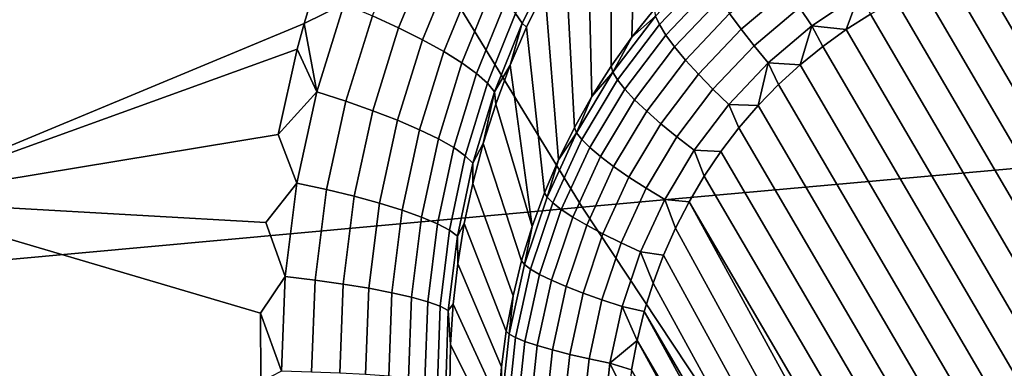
# Model space of a CAD drawing. Header units: metres. Extents: x -240 to 45, y -77 to 27.
# Tile 100 of 256: x -211.355 to -210.121, y -11.275 to -10.837. Entities that reach past the tile are written whole.
import ezdxf

# ---------------------------------------------------------------- set-up
doc = ezdxf.new("R2010")
doc.units = ezdxf.units.M
doc.layers.add('solid_102011X2', color=7, linetype='CONTINUOUS')

msp = doc.modelspace()

# ---------------------------------------------------------------- linework, layer by layer
at = {"layer": 'solid_102011X2'}
for points in [[(-209.542786, -10.386547, 312.645905), (-210.993881, -10.509097, 311.04361), (-210.649948, -11.072417, 310.783234), (-209.204025, -10.94313, 312.387268)], [(-210.993881, -10.509097, 311.04361), (-212.440063, -10.634075, 309.438385), (-212.090881, -11.204297, 309.176331), (-210.649948, -11.072417, 310.783234)], [(-211.531769, -11.064303, 271.141541), (-211.861893, -10.762072, 271.149048), (-211.320145, -10.532142, 271.012665)], [(-210.998245, -10.842257, 271.008911), (-211.531769, -11.064303, 271.141541), (-211.320145, -10.532142, 271.012665), (-210.992111, -10.821541, 271.004852)], [(-210.546509, -10.583427, 270.638458), (-210.559631, -10.824534, 269.746521), (-210.587585, -10.859408, 269.754913), (-210.580933, -10.623631, 270.651794)], [(-210.580933, -10.623631, 270.651794), (-210.587585, -10.859408, 269.754913), (-210.613632, -10.895802, 269.763031), (-210.61322, -10.665468, 270.66507)], [(-210.61322, -10.665468, 270.66507), (-210.613632, -10.895802, 269.763031), (-210.63768, -10.933607, 269.770844), (-210.643311, -10.70883, 270.678253)], [(-210.643311, -10.70883, 270.678253), (-210.63768, -10.933607, 269.770844), (-210.659653, -10.972713, 269.77832), (-210.671112, -10.753567, 270.691223)], [(-210.838882, -10.748004, 270.939819), (-210.879883, -10.847698, 270.962616), (-210.912781, -10.832561, 270.980377), (-210.870468, -10.729791, 270.957031)], [(-210.947968, -10.81764, 270.993195), (-210.998245, -10.842257, 271.008911), (-210.992111, -10.821541, 271.004852), (-210.959869, -10.739277, 270.987)], [(-210.68335, -10.759456, 270.734222), (-210.72525, -10.84197, 270.756012), (-210.733246, -10.829613, 270.793579), (-210.690491, -10.745823, 270.771484)], [(-210.810165, -10.766009, 270.917969), (-210.849869, -10.862779, 270.940277), (-210.879883, -10.847698, 270.962616), (-210.838882, -10.748004, 270.939819)], [(-210.72525, -10.84197, 270.756012), (-210.68335, -10.759456, 270.734222), (-210.696548, -10.799548, 270.703918), (-210.719589, -10.846615, 270.716187)], [(-210.671112, -10.753567, 270.691223), (-210.659653, -10.972713, 269.77832), (-210.679504, -11.013003, 269.785461), (-210.696548, -10.799548, 270.703918)], [(-210.784805, -10.78348, 270.891907), (-210.823303, -10.877529, 270.913788), (-210.849869, -10.862779, 270.940277), (-210.810165, -10.766009, 270.917969)], [(-210.557968, -10.83289, 269.71875), (-210.497314, -10.768835, 269.701477), (-210.493393, -10.780659, 269.675171), (-210.55307, -10.843677, 269.692169)], [(-210.156174, -10.771435, 269.508667), (-209.521133, -11.857672, 269.46344), (-209.548172, -11.882452, 269.470856), (-210.19075, -10.783328, 269.516632)], [(-210.120758, -10.761559, 269.500702), (-209.495422, -11.831176, 269.456177), (-209.521133, -11.857672, 269.46344), (-210.156174, -10.771435, 269.508667)], [(-210.76329, -10.8001, 270.862122), (-210.800644, -10.891684, 270.883575), (-210.823303, -10.877529, 270.913788), (-210.784805, -10.78348, 270.891907)], [(-210.55307, -10.843677, 269.692169), (-210.493393, -10.780659, 269.675171), (-210.486618, -10.794962, 269.650757), (-210.545044, -10.856665, 269.667419)], [(-210.465088, -10.82975, 269.609619), (-210.403854, -10.777912, 269.59317), (-210.391617, -10.799403, 269.57785), (-210.45079, -10.8495, 269.59375)], [(-210.377563, -10.82204, 269.566162), (-210.315704, -10.780437, 269.550354), (-210.302628, -10.805419, 269.543213), (-210.361984, -10.845342, 269.55838)], [(-210.19075, -10.783328, 269.516632), (-209.548172, -11.882452, 269.470856), (-209.576508, -11.905495, 269.478394), (-210.224457, -10.797196, 269.524567)], [(-210.545044, -10.856665, 269.667419), (-210.486618, -10.794962, 269.650757), (-210.477112, -10.811442, 269.628754), (-210.534058, -10.87158, 269.644989)], [(-210.746002, -10.815572, 270.829163), (-210.782318, -10.904985, 270.850189), (-210.800644, -10.891684, 270.883575), (-210.76329, -10.8001, 270.862122)], [(-210.696548, -10.799548, 270.703918), (-210.679504, -11.013003, 269.785461), (-210.697159, -11.054362, 269.792267), (-210.719589, -10.846615, 270.716187)], [(-210.45079, -10.8495, 269.59375), (-210.391617, -10.799403, 269.57785), (-210.377563, -10.82204, 269.566162), (-210.434525, -10.870272, 269.581482)], [(-210.361984, -10.845342, 269.55838), (-210.302628, -10.805419, 269.543213), (-210.318954, -10.84973, 269.547821)], [(-210.302628, -10.805419, 269.543213), (-210.288513, -10.83041, 269.540161), (-210.318954, -10.84973, 269.547821)], [(-210.224457, -10.797196, 269.524567), (-209.576508, -11.905495, 269.478394), (-209.605865, -11.92666, 269.485992), (-210.257019, -10.812879, 269.532379)], [(-210.947968, -10.81764, 270.993195), (-210.982452, -10.928093, 271.015015), (-210.998245, -10.842257, 271.008911)], [(-210.912781, -10.832561, 270.980377), (-210.946198, -10.939687, 271.001709), (-210.982452, -10.928093, 271.015015), (-210.947968, -10.81764, 270.993195)], [(-210.733246, -10.829613, 270.793579), (-210.768646, -10.917196, 270.81427), (-210.782318, -10.904985, 270.850189), (-210.746002, -10.815572, 270.829163)], [(-210.534058, -10.87158, 269.644989), (-210.477112, -10.811442, 269.628754), (-210.465088, -10.82975, 269.609619), (-210.52034, -10.888107, 269.625366)], [(-210.288513, -10.83041, 269.540161), (-210.257019, -10.812879, 269.532379), (-209.605865, -11.92666, 269.485992), (-209.636307, -11.945979, 269.493683)], [(-210.879883, -10.847698, 270.962616), (-210.912247, -10.951578, 270.98349), (-210.946198, -10.939687, 271.001709), (-210.912781, -10.832561, 270.980377)], [(-210.72525, -10.84197, 270.756012), (-210.759888, -10.928094, 270.776459), (-210.768646, -10.917196, 270.81427), (-210.733246, -10.829613, 270.793579)], [(-210.611359, -10.903346, 269.735046), (-210.587585, -10.859408, 269.754913), (-210.557968, -10.83289, 269.71875)], [(-210.611359, -10.903346, 269.735046), (-210.557968, -10.83289, 269.71875), (-210.55307, -10.843677, 269.692169), (-210.605591, -10.912993, 269.708221)], [(-210.557968, -10.83289, 269.71875), (-210.587585, -10.859408, 269.754913), (-210.559631, -10.824534, 269.746521)], [(-210.52034, -10.888107, 269.625366), (-210.465088, -10.82975, 269.609619), (-210.45079, -10.8495, 269.59375), (-210.504181, -10.905895, 269.608948)], [(-210.434525, -10.870272, 269.581482), (-210.377563, -10.82204, 269.566162), (-210.361984, -10.845342, 269.55838), (-210.416656, -10.891627, 269.573059)], [(-210.318954, -10.84973, 269.547821), (-210.288513, -10.83041, 269.540161), (-209.636307, -11.945979, 269.493683), (-209.667801, -11.963511, 269.501434)], [(-210.998245, -10.842257, 271.008911), (-211.007111, -10.874491, 271.015015), (-211.531769, -11.064303, 271.141541)], [(-210.982452, -10.928093, 271.015015), (-211.007111, -10.874491, 271.015015), (-210.998245, -10.842257, 271.008911)], [(-210.72525, -10.84197, 270.756012), (-210.740173, -10.894624, 270.727997), (-210.759888, -10.928094, 270.776459)], [(-210.72525, -10.84197, 270.756012), (-210.719589, -10.846615, 270.716187), (-210.740173, -10.894624, 270.727997)], [(-210.605591, -10.912993, 269.708221), (-210.55307, -10.843677, 269.692169), (-210.545044, -10.856665, 269.667419), (-210.596466, -10.924536, 269.683105)], [(-210.416656, -10.891627, 269.573059), (-210.361984, -10.845342, 269.55838), (-210.376648, -10.893937, 269.562988)], [(-210.361984, -10.845342, 269.55838), (-210.348312, -10.870894, 269.55545), (-210.376648, -10.893937, 269.562988)], [(-210.361984, -10.845342, 269.55838), (-210.318954, -10.84973, 269.547821), (-210.348312, -10.870894, 269.55545)], [(-210.849869, -10.862779, 270.940277), (-210.881195, -10.963552, 270.960693), (-210.912247, -10.951578, 270.98349), (-210.879883, -10.847698, 270.962616)], [(-210.719589, -10.846615, 270.716187), (-210.697159, -11.054362, 269.792267), (-210.71257, -11.096667, 269.798645), (-210.740173, -10.894624, 270.727997)], [(-210.596466, -10.924536, 269.683105), (-210.545044, -10.856665, 269.667419), (-210.534058, -10.87158, 269.644989), (-210.584183, -10.937731, 269.660278)], [(-210.504181, -10.905895, 269.608948), (-210.45079, -10.8495, 269.59375), (-210.434525, -10.870272, 269.581482), (-210.485947, -10.924569, 269.59613)], [(-209.700378, -11.979193, 269.509277), (-210.348312, -10.870894, 269.55545), (-210.318954, -10.84973, 269.547821), (-209.667801, -11.963511, 269.501434)], [(-210.823303, -10.877529, 270.913788), (-210.853638, -10.975392, 270.933746), (-210.881195, -10.963552, 270.960693), (-210.849869, -10.862779, 270.940277)], [(-210.611359, -10.903346, 269.735046), (-210.613632, -10.895802, 269.763031), (-210.587585, -10.859408, 269.754913)], [(-210.485947, -10.924569, 269.59613), (-210.434525, -10.870272, 269.581482), (-210.416656, -10.891627, 269.573059), (-210.465988, -10.943733, 269.587128)], [(-209.73407, -11.993061, 269.517212), (-210.376648, -10.893937, 269.562988), (-210.348312, -10.870894, 269.55545), (-209.700378, -11.979193, 269.509277)], [(-211.007111, -10.874491, 271.015015), (-211.030685, -10.981424, 271.033447), (-211.531769, -11.064303, 271.141541)], [(-210.982452, -10.928093, 271.015015), (-211.030685, -10.981424, 271.033447), (-211.007111, -10.874491, 271.015015)], [(-210.800644, -10.891684, 270.883575), (-210.830048, -10.986885, 270.903137), (-210.853638, -10.975392, 270.933746), (-210.823303, -10.877529, 270.913788)], [(-210.584183, -10.937731, 269.660278), (-210.534058, -10.87158, 269.644989), (-210.52034, -10.888107, 269.625366), (-210.568985, -10.952297, 269.640198)], [(-210.782318, -10.904985, 270.850189), (-210.810852, -10.997822, 270.869385), (-210.830048, -10.986885, 270.903137), (-210.800644, -10.891684, 270.883575)], [(-210.759888, -10.928094, 270.776459), (-210.740173, -10.894624, 270.727997), (-210.75827, -10.943421, 270.739197)], [(-210.75827, -10.943421, 270.739197), (-210.740173, -10.894624, 270.727997), (-210.71257, -11.096667, 269.798645)], [(-210.568985, -10.952297, 269.640198), (-210.52034, -10.888107, 269.625366), (-210.504181, -10.905895, 269.608948), (-210.551193, -10.967929, 269.623322)], [(-210.465988, -10.943733, 269.587128), (-210.416656, -10.891627, 269.573059), (-210.429413, -10.945214, 269.577667)], [(-210.416656, -10.891627, 269.573059), (-210.403702, -10.918717, 269.570404), (-210.429413, -10.945214, 269.577667)], [(-210.416656, -10.891627, 269.573059), (-210.376648, -10.893937, 269.562988), (-210.403702, -10.918717, 269.570404)], [(-209.768661, -12.004954, 269.525146), (-210.403702, -10.918717, 269.570404), (-210.376648, -10.893937, 269.562988), (-209.73407, -11.993061, 269.517212)], [(-210.768646, -10.917196, 270.81427), (-210.796402, -11.008006, 270.83313), (-210.810852, -10.997822, 270.869385), (-210.782318, -10.904985, 270.850189)], [(-210.65686, -10.979382, 269.750183), (-210.63768, -10.933607, 269.770844), (-210.611359, -10.903346, 269.735046)], [(-210.65686, -10.979382, 269.750183), (-210.611359, -10.903346, 269.735046), (-210.605591, -10.912993, 269.708221), (-210.65036, -10.987798, 269.723083)], [(-210.611359, -10.903346, 269.735046), (-210.63768, -10.933607, 269.770844), (-210.613632, -10.895802, 269.763031)], [(-210.551193, -10.967929, 269.623322), (-210.504181, -10.905895, 269.608948), (-210.485947, -10.924569, 269.59613), (-210.531204, -10.984295, 269.609924)], [(-210.759888, -10.928094, 270.776459), (-210.786957, -11.017253, 270.795044), (-210.796402, -11.008006, 270.83313), (-210.768646, -10.917196, 270.81427)], [(-210.65036, -10.987798, 269.723083), (-210.605591, -10.912993, 269.708221), (-210.596466, -10.924536, 269.683105), (-210.640305, -10.99778, 269.697693)], [(-209.804077, -12.01483, 269.533112), (-210.429413, -10.945214, 269.577667), (-210.403702, -10.918717, 269.570404), (-209.768661, -12.004954, 269.525146)], [(-210.982452, -10.928093, 271.015015), (-211.007324, -11.042278, 271.034241), (-211.030685, -10.981424, 271.033447)], [(-210.946198, -10.939687, 271.001709), (-210.970291, -11.050414, 271.020508), (-211.007324, -11.042278, 271.034241), (-210.982452, -10.928093, 271.015015)], [(-210.759888, -10.928094, 270.776459), (-210.773895, -10.992865, 270.749756), (-210.786957, -11.017253, 270.795044)], [(-210.759888, -10.928094, 270.776459), (-210.75827, -10.943421, 270.739197), (-210.773895, -10.992865, 270.749756)], [(-210.640305, -10.99778, 269.697693), (-210.596466, -10.924536, 269.683105), (-210.584183, -10.937731, 269.660278), (-210.626892, -11.009117, 269.6745)], [(-210.531204, -10.984295, 269.609924), (-210.485947, -10.924569, 269.59613), (-210.465988, -10.943733, 269.587128), (-210.509415, -11.001047, 269.600372)], [(-210.912247, -10.951578, 270.98349), (-210.935562, -11.058912, 271.001862), (-210.970291, -11.050414, 271.020508), (-210.946198, -10.939687, 271.001709)], [(-210.75827, -10.943421, 270.739197), (-210.71257, -11.096667, 269.798645), (-210.725693, -11.139794, 269.804657), (-210.773895, -10.992865, 270.749756)], [(-210.65686, -10.979382, 269.750183), (-210.659653, -10.972713, 269.77832), (-210.63768, -10.933607, 269.770844)], [(-209.204025, -10.94313, 312.387268), (-210.649948, -11.072417, 310.783234), (-210.288345, -11.618636, 310.50946), (-208.84787, -11.482787, 312.115356)], [(-210.626892, -11.009117, 269.6745), (-210.584183, -10.937731, 269.660278), (-210.568985, -10.952297, 269.640198), (-210.610428, -11.021569, 269.653992)], [(-210.509415, -11.001047, 269.600372), (-210.465988, -10.943733, 269.587128), (-210.453552, -10.973242, 269.584747), (-210.476105, -11.002778, 269.591614)], [(-210.465988, -10.943733, 269.587128), (-210.429413, -10.945214, 269.577667), (-210.453552, -10.973242, 269.584747)], [(-210.881195, -10.963552, 270.960693), (-210.903748, -11.067619, 270.978638), (-210.935562, -11.058912, 271.001862), (-210.912247, -10.951578, 270.98349)], [(-210.610428, -11.021569, 269.653992), (-210.568985, -10.952297, 269.640198), (-210.551193, -10.967929, 269.623322), (-210.591248, -11.034874, 269.636627)], [(-209.840073, -12.022587, 269.541046), (-210.453552, -10.973242, 269.584747), (-210.429413, -10.945214, 269.577667), (-209.804077, -12.01483, 269.533112)], [(-210.853638, -10.975392, 270.933746), (-210.875443, -11.076378, 270.951294), (-210.903748, -11.067619, 270.978638), (-210.881195, -10.963552, 270.960693)], [(-210.591248, -11.034874, 269.636627), (-210.551193, -10.967929, 269.623322), (-210.531204, -10.984295, 269.609924), (-210.569763, -11.048748, 269.622772)], [(-211.007324, -11.042278, 271.034241), (-211.046127, -11.091599, 271.04953), (-211.531769, -11.064303, 271.141541), (-211.030685, -10.981424, 271.033447)], [(-210.830048, -10.986885, 270.903137), (-210.851135, -11.08503, 270.920288), (-210.875443, -11.076378, 270.951294), (-210.853638, -10.975392, 270.933746)], [(-210.693924, -11.060102, 269.763947), (-210.679504, -11.013003, 269.785461), (-210.65686, -10.979382, 269.750183)], [(-210.693924, -11.060102, 269.763947), (-210.65686, -10.979382, 269.750183), (-210.65036, -10.987798, 269.723083), (-210.686829, -11.067212, 269.736633)], [(-210.65686, -10.979382, 269.750183), (-210.679504, -11.013003, 269.785461), (-210.659653, -10.972713, 269.77832)], [(-209.876602, -12.028209, 269.54892), (-210.476105, -11.002778, 269.591614), (-210.453552, -10.973242, 269.584747), (-209.840073, -12.022587, 269.541046)], [(-210.810852, -10.997822, 270.869385), (-210.831284, -11.093419, 270.8862), (-210.851135, -11.08503, 270.920288), (-210.830048, -10.986885, 270.903137)], [(-210.773895, -10.992865, 270.749756), (-210.725693, -11.139794, 269.804657), (-210.736496, -11.183617, 269.810242), (-210.787018, -11.042801, 270.759552)], [(-210.786957, -11.017253, 270.795044), (-210.773895, -10.992865, 270.749756), (-210.787018, -11.042801, 270.759552)], [(-210.686829, -11.067212, 269.736633), (-210.65036, -10.987798, 269.723083), (-210.640305, -10.99778, 269.697693), (-210.67601, -11.075538, 269.710968)], [(-210.569763, -11.048748, 269.622772), (-210.531204, -10.984295, 269.609924), (-210.509415, -11.001047, 269.600372), (-210.546432, -11.062899, 269.612701)], [(-210.796402, -11.008006, 270.83313), (-210.816238, -11.101393, 270.84967), (-210.831284, -11.093419, 270.8862), (-210.810852, -10.997822, 270.869385)], [(-210.67601, -11.075538, 269.710968), (-210.640305, -10.99778, 269.697693), (-210.626892, -11.009117, 269.6745), (-210.661697, -11.084904, 269.687408)], [(-210.546432, -11.062899, 269.612701), (-210.509415, -11.001047, 269.600372), (-210.496872, -11.033589, 269.598206), (-210.515854, -11.065646, 269.604553)], [(-210.509415, -11.001047, 269.600372), (-210.476105, -11.002778, 269.591614), (-210.496872, -11.033589, 269.598206)], [(-209.913376, -12.031639, 269.556641), (-210.496872, -11.033589, 269.598206), (-210.476105, -11.002778, 269.591614), (-209.876602, -12.028209, 269.54892)], [(-210.786957, -11.017253, 270.795044), (-210.806274, -11.108809, 270.811279), (-210.816238, -11.101393, 270.84967), (-210.796402, -11.008006, 270.83313)], [(-210.806274, -11.108809, 270.811279), (-210.786957, -11.017253, 270.795044), (-210.787018, -11.042801, 270.759552), (-210.797653, -11.093086, 270.768555)], [(-210.693924, -11.060102, 269.763947), (-210.697159, -11.054362, 269.792267), (-210.679504, -11.013003, 269.785461)], [(-210.661697, -11.084904, 269.687408), (-210.626892, -11.009117, 269.6745), (-210.610428, -11.021569, 269.653992), (-210.644211, -11.095111, 269.666534)], [(-210.644211, -11.095111, 269.666534), (-210.610428, -11.021569, 269.653992), (-210.591248, -11.034874, 269.636627), (-210.623901, -11.105944, 269.648743)], [(-211.007324, -11.042278, 271.034241), (-211.022156, -11.159348, 271.050354), (-211.046127, -11.091599, 271.04953)], [(-210.970291, -11.050414, 271.020508), (-210.984665, -11.163919, 271.036224), (-211.022156, -11.159348, 271.050354), (-211.007324, -11.042278, 271.034241)], [(-210.787018, -11.042801, 270.759552), (-210.736496, -11.183617, 269.810242), (-210.744949, -11.228006, 269.815399), (-210.797653, -11.093086, 270.768555)], [(-210.623901, -11.105944, 269.648743), (-210.591248, -11.034874, 269.636627), (-210.569763, -11.048748, 269.622772), (-210.601196, -11.117173, 269.63443)], [(-209.950363, -12.032879, 269.56427), (-210.515854, -11.065646, 269.604553), (-210.496872, -11.033589, 269.598206), (-209.913376, -12.031639, 269.556641)], [(-210.935562, -11.058912, 271.001862), (-210.949463, -11.168903, 271.017181), (-210.984665, -11.163919, 271.036224), (-210.970291, -11.050414, 271.020508)], [(-210.693924, -11.060102, 269.763947), (-210.722153, -11.144563, 269.776215), (-210.71257, -11.096667, 269.798645), (-210.697159, -11.054362, 269.792267)], [(-210.601196, -11.117173, 269.63443), (-210.569763, -11.048748, 269.622772), (-210.546432, -11.062899, 269.612701), (-210.576584, -11.128562, 269.623901)], [(-211.053101, -11.205238, 271.062897), (-211.052536, -11.291491, 271.07077), (-211.64502, -11.543896, 271.221161), (-211.531769, -11.064303, 271.141541)], [(-211.022156, -11.159348, 271.050354), (-211.053101, -11.205238, 271.062897), (-211.531769, -11.064303, 271.141541), (-211.046127, -11.091599, 271.04953)], [(-210.903748, -11.067619, 270.978638), (-210.917175, -11.174208, 270.993622), (-210.949463, -11.168903, 271.017181), (-210.935562, -11.058912, 271.001862)], [(-210.875443, -11.076378, 270.951294), (-210.888397, -11.179738, 270.965912), (-210.917175, -11.174208, 270.993622), (-210.903748, -11.067619, 270.978638)], [(-210.722153, -11.144563, 269.776215), (-210.693924, -11.060102, 269.763947), (-210.686829, -11.067212, 269.736633), (-210.714584, -11.150306, 269.748718)], [(-210.714584, -11.150306, 269.748718), (-210.686829, -11.067212, 269.736633), (-210.67601, -11.075538, 269.710968), (-210.703201, -11.156898, 269.722778)], [(-210.576584, -11.128562, 269.623901), (-210.546432, -11.062899, 269.612701), (-210.532883, -11.098714, 269.610565), (-210.547989, -11.132763, 269.616272)], [(-210.546432, -11.062899, 269.612701), (-210.515854, -11.065646, 269.604553), (-210.532883, -11.098714, 269.610565)], [(-210.024139, -12.02878, 269.578949), (-210.532883, -11.098714, 269.610565), (-210.515854, -11.065646, 269.604553), (-209.987289, -12.031923, 269.571716)], [(-209.950363, -12.032879, 269.56427), (-209.987289, -12.031923, 269.571716), (-210.515854, -11.065646, 269.604553)], [(-210.649948, -11.072417, 310.783234), (-212.090881, -11.204297, 309.176331), (-211.723724, -11.757245, 308.900818), (-210.288345, -11.618636, 310.50946)], [(-210.851135, -11.08503, 270.920288), (-210.863647, -11.185393, 270.93457), (-210.888397, -11.179738, 270.965912), (-210.875443, -11.076378, 270.951294)], [(-210.703201, -11.156898, 269.722778), (-210.67601, -11.075538, 269.710968), (-210.661697, -11.084904, 269.687408), (-210.688202, -11.164201, 269.698944)], [(-210.831284, -11.093419, 270.8862), (-210.843384, -11.191072, 270.900177), (-210.863647, -11.185393, 270.93457), (-210.851135, -11.08503, 270.920288)], [(-210.806274, -11.108809, 270.811279), (-210.797653, -11.093086, 270.768555), (-210.805832, -11.143602, 270.776642)], [(-210.797653, -11.093086, 270.768555), (-210.744949, -11.228006, 269.815399), (-210.751007, -11.272833, 269.820099), (-210.805832, -11.143602, 270.776642)], [(-210.688202, -11.164201, 269.698944), (-210.661697, -11.084904, 269.687408), (-210.644211, -11.095111, 269.666534), (-210.669922, -11.172059, 269.677704)], [(-210.816238, -11.101393, 270.84967), (-210.827942, -11.196671, 270.863342), (-210.843384, -11.191072, 270.900177), (-210.831284, -11.093419, 270.8862)], [(-210.806274, -11.108809, 270.811279), (-210.817627, -11.202091, 270.824738), (-210.827942, -11.196671, 270.863342), (-210.816238, -11.101393, 270.84967)], [(-210.722153, -11.144563, 269.776215), (-210.725693, -11.139794, 269.804657), (-210.71257, -11.096667, 269.798645)], [(-210.669922, -11.172059, 269.677704), (-210.644211, -11.095111, 269.666534), (-210.623901, -11.105944, 269.648743), (-210.648743, -11.180306, 269.659546)], [(-210.060715, -12.023468, 269.585968), (-210.547989, -11.132763, 269.616272), (-210.532883, -11.098714, 269.610565), (-210.024139, -12.02878, 269.578949)], [(-210.817627, -11.202091, 270.824738), (-210.806274, -11.108809, 270.811279), (-210.805832, -11.143602, 270.776642), (-210.811569, -11.194213, 270.783844)], [(-210.648743, -11.180306, 269.659546), (-210.623901, -11.105944, 269.648743), (-210.601196, -11.117173, 269.63443), (-210.625107, -11.188769, 269.644836)], [(-210.625107, -11.188769, 269.644836), (-210.601196, -11.117173, 269.63443), (-210.576584, -11.128562, 269.623901), (-210.599548, -11.197268, 269.633881)], [(-210.599548, -11.197268, 269.633881), (-210.576584, -11.128562, 269.623901), (-210.561081, -11.167635, 269.621643), (-210.572144, -11.203265, 269.626617)], [(-210.576584, -11.128562, 269.623901), (-210.547989, -11.132763, 269.616272), (-210.561081, -11.167635, 269.621643)], [(-210.722153, -11.144563, 269.776215), (-210.74118, -11.231772, 269.786804), (-210.736496, -11.183617, 269.810242), (-210.725693, -11.139794, 269.804657)], [(-210.096985, -12.016004, 269.592773), (-210.561081, -11.167635, 269.621643), (-210.547989, -11.132763, 269.616272), (-210.060715, -12.023468, 269.585968)], [(-210.805832, -11.143602, 270.776642), (-210.751007, -11.272833, 269.820099), (-210.754669, -11.317966, 269.82431), (-210.811569, -11.194213, 270.783844)], [(-210.74118, -11.231772, 269.786804), (-210.722153, -11.144563, 269.776215), (-210.714584, -11.150306, 269.748718), (-210.733307, -11.236104, 269.759155)], [(-210.733307, -11.236104, 269.759155), (-210.714584, -11.150306, 269.748718), (-210.703201, -11.156898, 269.722778), (-210.721527, -11.240907, 269.733002)], [(-211.022156, -11.159348, 271.050354), (-211.026657, -11.278299, 271.062805), (-211.053101, -11.205238, 271.062897)], [(-210.984665, -11.163919, 271.036224), (-210.989029, -11.279235, 271.04837), (-211.026657, -11.278299, 271.062805), (-211.022156, -11.159348, 271.050354)], [(-210.949463, -11.168903, 271.017181), (-210.953659, -11.280615, 271.029022), (-210.989029, -11.279235, 271.04837), (-210.984665, -11.163919, 271.036224)], [(-210.721527, -11.240907, 269.733002), (-210.703201, -11.156898, 269.722778), (-210.688202, -11.164201, 269.698944), (-210.70607, -11.246079, 269.708893)], [(-210.70607, -11.246079, 269.708893), (-210.688202, -11.164201, 269.698944), (-210.669922, -11.172059, 269.677704), (-210.687256, -11.251513, 269.687378)], [(-210.917175, -11.174208, 270.993622), (-210.921219, -11.282416, 271.005157), (-210.953659, -11.280615, 271.029022), (-210.949463, -11.168903, 271.017181)], [(-210.888397, -11.179738, 270.965912), (-210.892288, -11.284606, 270.977142), (-210.921219, -11.282416, 271.005157), (-210.917175, -11.174208, 270.993622)], [(-210.687256, -11.251513, 269.687378), (-210.669922, -11.172059, 269.677704), (-210.648743, -11.180306, 269.659546), (-210.665497, -11.257091, 269.668884)], [(-210.096985, -12.016004, 269.592773), (-210.572144, -11.203265, 269.626617), (-210.561081, -11.167635, 269.621643)], [(-210.863647, -11.185393, 270.93457), (-210.867386, -11.287145, 270.945526), (-210.892288, -11.284606, 270.977142), (-210.888397, -11.179738, 270.965912)], [(-210.843384, -11.191072, 270.900177), (-210.846954, -11.289986, 270.910858), (-210.867386, -11.287145, 270.945526), (-210.863647, -11.185393, 270.93457)], [(-210.827942, -11.196671, 270.863342), (-210.831375, -11.293078, 270.87381), (-210.846954, -11.289986, 270.910858), (-210.843384, -11.191072, 270.900177)], [(-210.74118, -11.231772, 269.786804), (-210.744949, -11.228006, 269.815399), (-210.736496, -11.183617, 269.810242)], [(-210.665497, -11.257091, 269.668884), (-210.648743, -11.180306, 269.659546), (-210.625107, -11.188769, 269.644836), (-210.641251, -11.262696, 269.653809)], [(-210.641251, -11.262696, 269.653809), (-210.625107, -11.188769, 269.644836), (-210.599548, -11.197268, 269.633881), (-210.615021, -11.26821, 269.642487)], [(-210.817627, -11.202091, 270.824738), (-210.820923, -11.296367, 270.834991), (-210.831375, -11.293078, 270.87381), (-210.827942, -11.196671, 270.863342)], [(-210.820923, -11.296367, 270.834991), (-210.817627, -11.202091, 270.824738), (-210.814896, -11.244809, 270.790009), (-210.815857, -11.295265, 270.795197)], [(-210.817627, -11.202091, 270.824738), (-210.811569, -11.194213, 270.783844), (-210.814896, -11.244809, 270.790009)], [(-210.811569, -11.194213, 270.783844), (-210.754669, -11.317966, 269.82431), (-210.755936, -11.363271, 269.828064), (-210.814896, -11.244809, 270.790009)], [(-210.615021, -11.26821, 269.642487), (-210.599548, -11.197268, 269.633881), (-210.581146, -11.239538, 269.631256)], [(-210.599548, -11.197268, 269.633881), (-210.572144, -11.203265, 269.626617), (-210.581146, -11.239538, 269.631256)], [(-210.132812, -12.006402, 269.599335), (-210.581146, -11.239538, 269.631256), (-210.572144, -11.203265, 269.626617)], [(-210.096985, -12.016004, 269.592773), (-210.132812, -12.006402, 269.599335), (-210.572144, -11.203265, 269.626617)], [(-211.026657, -11.278299, 271.062805), (-211.052536, -11.291491, 271.07077), (-211.053101, -11.205238, 271.062897)], [(-210.74118, -11.231772, 269.786804), (-210.750793, -11.320709, 269.795654), (-210.751007, -11.272833, 269.820099), (-210.744949, -11.228006, 269.815399)], [(-210.750793, -11.320709, 269.795654), (-210.74118, -11.231772, 269.786804), (-210.733307, -11.236104, 269.759155), (-210.742767, -11.323602, 269.767822)], [(-210.742767, -11.323602, 269.767822), (-210.733307, -11.236104, 269.759155), (-210.721527, -11.240907, 269.733002), (-210.730789, -11.32658, 269.741486)], [(-210.730789, -11.32658, 269.741486), (-210.721527, -11.240907, 269.733002), (-210.70607, -11.246079, 269.708893), (-210.715088, -11.32958, 269.717194)], [(-210.615021, -11.26821, 269.642487), (-210.581146, -11.239538, 269.631256), (-210.588058, -11.276324, 269.635498)], [(-210.16806, -11.994704, 269.605591), (-210.588058, -11.276324, 269.635498), (-210.581146, -11.239538, 269.631256)], [(-210.132812, -12.006402, 269.599335), (-210.16806, -11.994704, 269.605591), (-210.581146, -11.239538, 269.631256)], [(-210.814896, -11.244809, 270.790009), (-210.755936, -11.363271, 269.828064), (-210.754776, -11.408617, 269.831329), (-210.815857, -11.295265, 270.795197)], [(-210.715088, -11.32958, 269.717194), (-210.70607, -11.246079, 269.708893), (-210.687256, -11.251513, 269.687378), (-210.696014, -11.33254, 269.695404)], [(-210.696014, -11.33254, 269.695404), (-210.687256, -11.251513, 269.687378), (-210.665497, -11.257091, 269.668884), (-210.673965, -11.335395, 269.676666)], [(-210.673965, -11.335395, 269.676666), (-210.665497, -11.257091, 269.668884), (-210.641251, -11.262696, 269.653809), (-210.649399, -11.338086, 269.661316)], [(-210.649399, -11.338086, 269.661316), (-210.641251, -11.262696, 269.653809), (-210.615021, -11.26821, 269.642487), (-210.622849, -11.340557, 269.649689)], [(-210.750793, -11.320709, 269.795654), (-210.754669, -11.317966, 269.82431), (-210.751007, -11.272833, 269.820099)], [(-210.622849, -11.340557, 269.649689), (-210.615021, -11.26821, 269.642487), (-210.592834, -11.313531, 269.639374)], [(-210.615021, -11.26821, 269.642487), (-210.588058, -11.276324, 269.635498), (-210.592834, -11.313531, 269.639374)]]:
    msp.add_3dface(points, dxfattribs=at)

doc.saveas('drawing.dxf')
